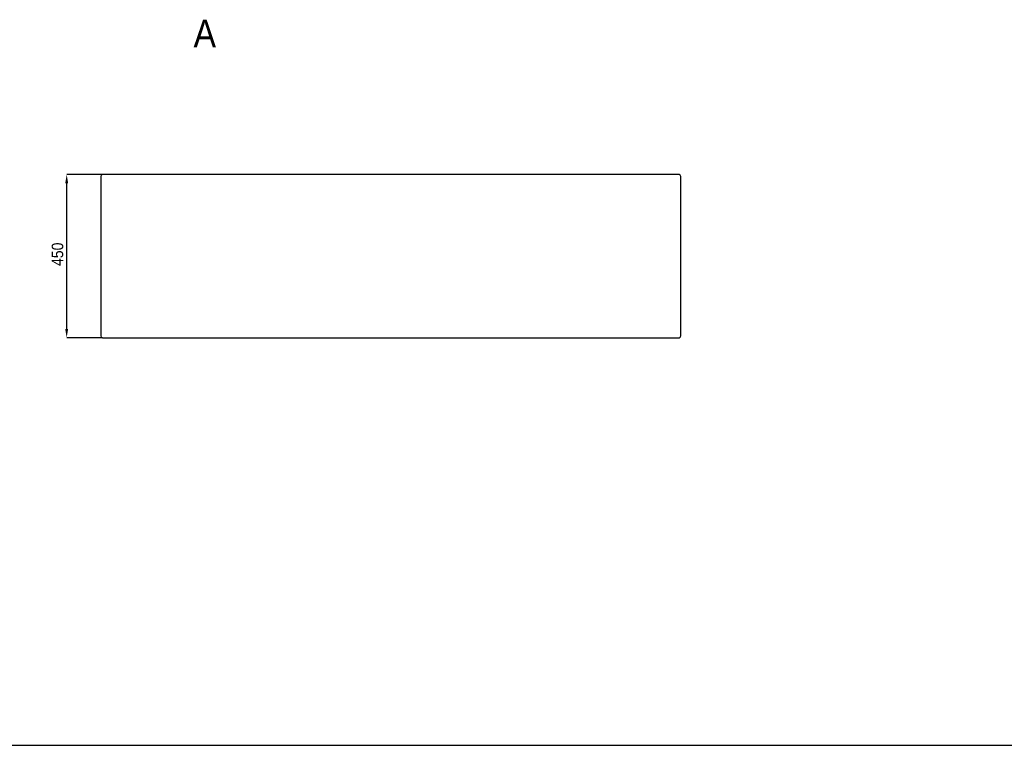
# Model space of a CAD drawing. Header units: millimetres. Extents: x 2573 to 11759, y -54 to 4251.
# Tile 2 of 7: x 6327 to 9043, y -54 to 1948. Entities that reach past the tile are written whole.
import ezdxf

# ---------------------------------------------------------------- set-up
doc = ezdxf.new("R2010")
doc.units = ezdxf.units.MM
doc.header["$LTSCALE"] = 12
doc.header["$PDSIZE"] = -1
doc.linetypes.add('SLD-Solido', pattern=[0])
for name, color, linetype in [('QUOTE', 1, 'SLD-Solido'), ('SCHIZZI', 9, 'Continuous'), ('SEZIONI', 9, 'SLD-Solido')]:
    doc.layers.add(name, color=color, linetype=linetype)
doc.styles.add('SLDTEXTSTYLE0', font='GOTHIC.TTF', dxfattribs={"width": 0.913})
doc.dimstyles.new('SLDDIMSTYLE0', dxfattribs={"dimtxt": 31.75, "dimasz": 24, "dimexe": 0, "dimexo": 0.0625, "dimgap": 7.9375, "dimtad": 1, "dimdec": 1, "dimrnd": 1e-09, "dimzin": 12, "dimdsep": 46, "dimtxsty": 'SLDTEXTSTYLE0', "dimsah": 1, "dimcen": 0.09, "dimadec": 0, "dimazin": 3, "dimtfac": 1, "dimtdec": 1, "dimtofl": 0, "dimtmove": 0, "dimatfit": 3, "dimfxl": 1, "dimfrac": 2, "dimtolj": 1, "dimtzin": 12, "dimarcsym": 0})

# ---------------------------------------------------------------- blocks, each defined once
blk = doc.blocks.new('_D_3')
at = {"layer": 'Defpoints', "color": 0, "transparency": 16777216}
for p in [(6456.7, 1520.8), (6555.7, 1520.8), (6555.7, 1070.8)]:
    blk.add_point(p, dxfattribs=at)
at = {"layer": 'QUOTE', "color": 0, "lineweight": -2, "transparency": 16777216}
for p, q in [((6555.6, 1520.8), (6456.7, 1520.8)), ((6456.7, 1094.8), (6456.7, 1496.8)), ((6555.6, 1070.8), (6456.7, 1070.8))]:
    blk.add_line(p, q, dxfattribs=at)
at = {"layer": 'QUOTE', "color": 0, "transparency": 16777216}
for points in [[(6452.7, 1496.8), (6460.7, 1496.8), (6456.7, 1520.8)], [(6452.7, 1094.8), (6460.7, 1094.8), (6456.7, 1070.8)]]:
    blk.add_solid(points, dxfattribs=at)
at = {"layer": 'QUOTE', "color": 0, "transparency": 16777216, "insert": (6415.4, 1300.9), "char_height": 31.75, "attachment_point": 2, "rotation": 90, "style": 'SLDTEXTSTYLE0'}
blk.add_mtext('\\A1;450', dxfattribs=at)

msp = doc.modelspace()

# ---------------------------------------------------------------- linework, layer by layer
for p, q in [((6550.66, 1515.75), (6550.66, 1075.75)), ((8145.66, 1520.75), (6555.66, 1520.75)), ((8150.66, 1075.75), (8150.66, 1515.75)), ((6555.66, 1070.75), (8145.66, 1070.75))]:
    msp.add_line(p, q)
for centre, start, end in [((6555.66, 1515.75), 90, 180), ((8145.66, 1515.75), 0, 90), ((6555.66, 1075.75), 180, 270), ((8145.66, 1075.75), 270, 0)]:
    msp.add_arc(centre, 5, start, end)
at = {"layer": 'SCHIZZI', "color": 7, "true_color": 0xffffff}
msp.add_line((5608.7, -53.51), (11758.7, -53.51), dxfattribs=at)

# ---------------------------------------------------------------- texts
at = {"layer": 'SEZIONI', "insert": (6806.66, 1948.04), "char_height": 76.2, "attachment_point": 1, "style": 'SLDTEXTSTYLE0'}
msp.add_mtext('A', dxfattribs=at)

# ---------------------------------------------------------------- dimensions: what is measured, and where the dimension line sits
at = {"layer": 'QUOTE'}
dim = msp.add_linear_dim(base=(6456.69, 1520.75), p1=(6555.66, 1070.75), p2=(6555.66, 1520.75), angle=90, dimstyle='SLDDIMSTYLE0', dxfattribs=at)
dim.commit()
dim.dimension.update_dxf_attribs({"geometry": '_D_3', "text_midpoint": (6456.69, 1300.85), "dimtype": 160})

doc.saveas('drawing.dxf')
